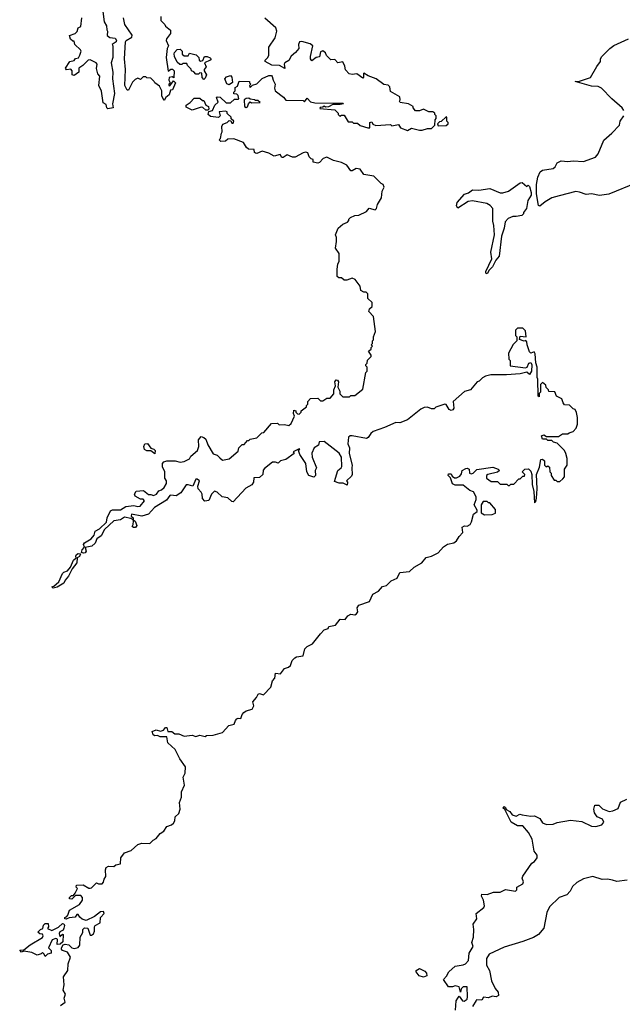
# Model space of a CAD drawing. Extents: x 2472589 to 2662339, y 701009 to 849030.
# Tile 74 of 256: x 2593812 to 2598368, y 713719 to 721162. Entities that reach past the tile are written whole.
import ezdxf

# ---------------------------------------------------------------- set-up
doc = ezdxf.new("R2010")
doc.units = 0

msp = doc.modelspace()

# ---------------------------------------------------------------- linework, layer by layer
at = {"layer": '0CON05XD'}
for points in [[(2594442, 721225), (2594452, 721145), (2594467.5, 721115), (2594470, 721085), (2594476.7, 721075), (2594473, 721043), (2594495, 721027.1), (2594535, 721022), (2594544, 721005), (2594542.5, 720995), (2594512.5, 720975), (2594517.5, 720965), (2594516.7, 720875), (2594503.8, 720835), (2594516, 720765), (2594514.2, 720714.2), (2594528.8, 720605), (2594513.3, 720526.7), (2594520, 720495), (2594478.3, 720488.3), (2594470, 720495), (2594465, 720520), (2594443, 720533), (2594431.7, 720621.7), (2594410, 720665), (2594417.5, 720735), (2594403, 720753), (2594392.5, 720792.5), (2594397.5, 720825), (2594390, 720835), (2594345, 720857.5), (2594330, 720855), (2594290, 720815), (2594260, 720795), (2594260, 720765), (2594225, 720740), (2594210, 720745), (2594210, 720775), (2594198.3, 720788.3), (2594167, 720783), (2594157.5, 720795), (2594192.5, 720845), (2594225, 720853.3), (2594235, 720867.5), (2594257, 720873), (2594267, 720893), (2594276.7, 720925), (2594272.5, 720935), (2594230, 720975), (2594225, 721000), (2594215, 721000), (2594197.5, 721015), (2594188.3, 721041.7), (2594233, 721057), (2594247, 721073), (2594255, 721100), (2594275, 721110), (2594282.5, 721175)], [(2594880, 721185), (2594880, 721155), (2594910, 721125), (2594913.6, 721113.6), (2594951.7, 721081.7), (2594951.7, 721058.3), (2594922, 721018), (2594918.8, 721005), (2594937.5, 720965), (2594928, 720945), (2594919.2, 720875), (2594933.9, 720773.9), (2594955, 720787.5), (2594967.5, 720787.5), (2594980, 720775), (2594978.3, 720721.7), (2594965, 720730), (2594943.3, 720725), (2594940, 720705), (2594950, 720685), (2594940, 720675), (2594940, 720665), (2594948.3, 720661.7), (2594975, 720700), (2594990, 720685), (2594968.3, 720631.7), (2594951.7, 720628.3), (2594942.5, 720595), (2594917.5, 720575), (2594905, 720550), (2594887.5, 720585), (2594886.7, 720625), (2594869.3, 720659.3), (2594833.6, 720683.6), (2594830, 720695), (2594805, 720720), (2594773, 720723), (2594765, 720730), (2594745, 720730), (2594735, 720720), (2594725, 720710), (2594705, 720720), (2594685, 720710), (2594665, 720690), (2594635, 720630), (2594625, 720630), (2594607.5, 720665), (2594611.2, 720785), (2594603.8, 720865), (2594613.3, 720995), (2594617.5, 721005), (2594659.5, 721030.5), (2594663.8, 721045), (2594606.1, 721126.1), (2594596.7, 721175)], [(2596212.5, 719275), (2596217.5, 719315), (2596227, 719337), (2596227.5, 719395), (2596200, 719435), (2596207.5, 719485), (2596207.5, 719515), (2596200, 719535), (2596220, 719585), (2596253.9, 719616.1), (2596289.3, 719630.7), (2596300, 719645), (2596300, 719655), (2596313.3, 719666.7), (2596345, 719682.5), (2596376.7, 719683.3), (2596435, 719712.5), (2596455, 719737.5), (2596500, 719725), (2596510, 719735), (2596517.5, 719765), (2596547.5, 719815), (2596553.6, 719866.4), (2596567.5, 719895), (2596560, 719915), (2596545, 719922.5), (2596488.3, 719978.3), (2596415, 719992.5), (2596385, 720032.5), (2596355, 720037.5), (2596325, 720020), (2596315, 720020), (2596285, 720062.5), (2596245, 720082.5), (2596185, 720097.5), (2596135, 720122.5), (2596106.4, 720113.6), (2596077.7, 720082.3), (2596065, 720076.7), (2596030, 720085), (2596030, 720105), (2596015, 720110), (2596000, 720125), (2595990, 720155), (2595975, 720160), (2595954.1, 720155.9), (2595895, 720123.3), (2595873.6, 720123.6), (2595835, 720140), (2595805, 720120), (2595795, 720120), (2595781.7, 720141.7), (2595735, 720130), (2595695, 720152.5), (2595645, 720167.5), (2595605, 720151.2), (2595595, 720152.5), (2595588.3, 720158.3), (2595585, 720180), (2595543.2, 720183.2), (2595528, 720195), (2595505, 720232.5), (2595431.7, 720261.7), (2595385, 720260), (2595367, 720243), (2595331.7, 720241.7), (2595320, 720255), (2595330, 720265), (2595337.5, 720305), (2595342.5, 720315), (2595340, 720355), (2595347, 720373), (2595380, 720385), (2595395, 720400), (2595408.3, 720398.3), (2595415, 720380), (2595425, 720380), (2595430, 720395), (2595411.7, 720411.7), (2595410, 720425), (2595381.7, 720451.7), (2595380, 720465), (2595369.3, 720469.3), (2595320, 720465), (2595327.5, 720435), (2595315, 720422.5), (2595255, 720430), (2595237.5, 720445), (2595241.7, 720468.3), (2595270, 720475), (2595287.5, 720515), (2595311.7, 720538.3), (2595300, 720575), (2595305, 720580), (2595327, 720577), (2595373, 720533), (2595405, 720532.5), (2595435, 720560), (2595465, 720560), (2595470, 720565), (2595465, 720590), (2595455, 720600), (2595431.7, 720601.7), (2595430, 720615), (2595440, 720625), (2595441.7, 720648.3), (2595460, 720660), (2595471.7, 720698.3), (2595550, 720695), (2595550, 720685), (2595560, 720675), (2595550, 720665), (2595555, 720650), (2595571.7, 720668.3), (2595605, 720677.5), (2595645, 720716.7), (2595695, 720740), (2595715, 720740), (2595721.7, 720731.7), (2595727.5, 720705), (2595743.3, 720675), (2595737.5, 720645), (2595742.5, 720625), (2595805.7, 720575.7), (2595825, 720553.3), (2595955, 720550), (2595965, 720540), (2595985, 720570), (2596011.2, 720541.2), (2596042.7, 720532.7), (2596255, 720530), (2596260, 720525), (2596235, 720520), (2596178.3, 720521.7), (2596147, 720503), (2596125, 720500), (2596115, 720507.5), (2596105, 720500), (2596083, 720497), (2596081.7, 720491.7), (2596195, 720481.2), (2596220, 720455), (2596220, 720445), (2596231.7, 720431.7), (2596245, 720440), (2596265, 720440), (2596295, 720390), (2596325, 720390), (2596335, 720380), (2596365, 720380), (2596385, 720362.5), (2596443.3, 720343.3), (2596460, 720345), (2596460, 720385), (2596475, 720390), (2596481.7, 720371.7), (2596505, 720362.5), (2596615, 720370), (2596625, 720360), (2596675, 720370), (2596690, 720345), (2596745, 720323.3), (2596775, 720342.5), (2596835, 720326.7), (2596855, 720326.7), (2596895, 720340), (2596925, 720340), (2596950, 720365), (2596952.5, 720405), (2596960, 720415), (2596960, 720435), (2596950, 720445), (2596950, 720455), (2596936.4, 720466.4), (2596905, 720466.7), (2596865, 720486.7), (2596835, 720474.2), (2596805, 720474.2), (2596787.5, 720495), (2596786.4, 720506.4), (2596752.5, 720525), (2596687.5, 720535), (2596682.5, 720545), (2596687.5, 720555), (2596685, 720580), (2596615, 720620), (2596610, 720655), (2596598.3, 720668.3), (2596565, 720672.5), (2596505.8, 720715.8), (2596447.5, 720737.5), (2596415, 720757.5), (2596410, 720755), (2596411.7, 720728.3), (2596405, 720720), (2596361.7, 720751.7), (2596325, 720748.8), (2596303.9, 720753.9), (2596275, 720782.5), (2596270.5, 720810.5), (2596255, 720842.5), (2596216.7, 720836.7), (2596195, 720860), (2596165, 720857.5), (2596131.7, 720891.7), (2596125, 720912.5), (2596105, 720926.7), (2596085, 720920), (2596078.3, 720881.7), (2596053, 720877), (2596021.7, 720851.7), (2596010, 720865), (2596010, 720885), (2596028.8, 720965), (2596009.1, 720979.1), (2595945, 720996.2), (2595926.4, 720993.6), (2595918.8, 720975), (2595922.5, 720945), (2595896.1, 720913.9), (2595865, 720887.5), (2595846.4, 720853.6), (2595817.5, 720835), (2595812.5, 720825), (2595817.5, 720792.5), (2595776.4, 720816.4), (2595718.3, 720818.3), (2595667.5, 720845), (2595667.5, 720855), (2595687.5, 720875), (2595696.4, 720893.6), (2595696.7, 720955), (2595742.5, 721025), (2595756.7, 721075), (2595749.3, 721099.3), (2595665, 721172.5)], [(2598380, 720475), (2598366.7, 720495), (2598287.5, 720565), (2598210, 720645), (2598185, 720656.7), (2598135, 720660.6), (2598010, 720695), (2598045, 720697.5), (2598127.5, 720725), (2598175, 720807.5), (2598202.5, 720845), (2598202.5, 720865), (2598212.5, 720885), (2598272.5, 720945), (2598304.1, 720965.9), (2598415, 721016.7)], [(2595205, 720710), (2595192.5, 720725), (2595188.3, 720758.3), (2595175, 720760), (2595165, 720750), (2595145, 720750), (2595128.3, 720768.3), (2595110, 720775), (2595108.3, 720788.3), (2595080, 720815), (2595075, 720830), (2595045, 720830), (2595037, 720823), (2595022.5, 720822.5), (2595001.7, 720841.7), (2594983, 720883), (2594980, 720905), (2594982.5, 720915), (2595003.6, 720936.4), (2595025, 720940), (2595040, 720925), (2595041.7, 720901.7), (2595055, 720890), (2595085, 720890), (2595095, 720910), (2595147, 720897), (2595167, 720877), (2595170, 720855), (2595178.3, 720848.3), (2595197.5, 720852.5), (2595210, 720885), (2595230, 720885), (2595253, 720873), (2595260, 720865), (2595252.5, 720855), (2595210, 720835), (2595222.5, 720805), (2595207.5, 720785), (2595207.5, 720775), (2595223.3, 720745), (2595215, 720720), (2595205, 720710)], [(2595395, 720670), (2595377, 720677), (2595362.5, 720715), (2595375, 720730), (2595405, 720740), (2595417, 720727), (2595421.7, 720688.3), (2595395, 720670)], [(2595235, 720477.5), (2595218.3, 720478.3), (2595197, 720497), (2595185, 720500), (2595115, 720477.5), (2595071.7, 720501.7), (2595070, 720515), (2595100, 720535), (2595131.7, 720568.3), (2595175, 720570), (2595195, 720550), (2595205, 720550), (2595220, 720515), (2595240, 720505), (2595242.5, 720485), (2595235, 720477.5)], [(2595525, 720497.5), (2595535, 720502.5), (2595543, 720527), (2595555, 720540), (2595563.8, 720533.8), (2595630, 720535), (2595611.7, 720551.7), (2595595, 720550), (2595587, 720557), (2595555, 720560), (2595545, 720570), (2595525, 720567.5), (2595510, 720555), (2595512.5, 720505), (2595525, 720497.5)], [(2596975, 720360), (2597035, 720362.5), (2597050, 720375), (2597050, 720385), (2597040, 720395), (2597040, 720425), (2597035, 720427.5), (2596998.3, 720391.7), (2596985, 720390), (2596970, 720375), (2596975, 720360)], [(2598475, 719930), (2598265, 719844.3), (2598195, 719834), (2598135, 719846.7), (2598095, 719840), (2598045, 719858.8), (2598015, 719862), (2597889.2, 719830.8), (2597834.4, 719815.6), (2597783.9, 719786.1), (2597745, 719753.3), (2597735, 719757.5), (2597717.9, 719845), (2597720, 719915), (2597728.8, 719971.2), (2597747, 720013), (2597765, 720024), (2597845, 720036.2), (2597860, 720050), (2597875, 720078.8), (2597904.4, 720095.6), (2597955, 720088.8), (2597995.9, 720095.9), (2598075, 720091.2), (2598165, 720122.5), (2598185, 720147.5), (2598227.5, 720252.5), (2598289.4, 720305), (2598346.2, 720365), (2598352.5, 720395), (2598380, 720435)], [(2597345, 719241.2), (2597336.2, 719246.2), (2597335, 719257.5), (2597382.5, 719355), (2597374.4, 719405), (2597401.9, 719535), (2597397, 719607), (2597388.8, 719638.8), (2597388, 719735), (2597368.1, 719758.1), (2597343.2, 719773.2), (2597235, 719793.3), (2597202.1, 719787.9), (2597125, 719736.2), (2597114.2, 719754.2), (2597120, 719780), (2597175, 719843.3), (2597205, 719853.8), (2597235, 719876.2), (2597283.9, 719873.9), (2597365, 719886.7), (2597445, 719854.2), (2597465, 719852), (2597506.7, 719865), (2597595, 719930), (2597611.7, 719931.7), (2597645, 719900), (2597655, 719910), (2597665, 719900), (2597678.9, 719855), (2597678, 719835), (2597653.3, 719795), (2597642.5, 719735), (2597620, 719705), (2597620, 719695), (2597607, 719683), (2597565, 719673.3), (2597540, 719675), (2597505, 719660), (2597482, 719635), (2597474.4, 719585), (2597453.8, 719526.2), (2597435.6, 719375), (2597412.5, 719345), (2597386.7, 719293.3), (2597360.9, 719269.1), (2597345, 719241.2)], [(2596085, 716518.8), (2596115, 716548.8), (2596145, 716560), (2596150, 716575), (2596200, 716585), (2596235, 716630), (2596271.7, 716628.3), (2596293.6, 716656.4), (2596315, 716667.5), (2596345, 716662.5), (2596359.3, 716670.7), (2596367.5, 716685), (2596362.5, 716715), (2596375, 716736.7), (2596456.4, 716763.6), (2596480.7, 716819.3), (2596525, 716842.5), (2596555, 716877.5), (2596586.1, 716883.9), (2596619.3, 716920.7), (2596665, 716940), (2596685, 716984), (2596758.3, 716991.7), (2596795, 717022.5), (2596852.5, 717055), (2596885, 717096.7), (2596925, 717106.7), (2596975, 717131.2), (2597015, 717177.5), (2597045, 717196.2), (2597093.6, 717206.4), (2597115, 717222.5), (2597133.3, 717255), (2597162.5, 717285), (2597157.5, 717325), (2597173.6, 717336.4), (2597195, 717333.3), (2597217.5, 717345), (2597228.8, 717365), (2597242.5, 717425), (2597270, 717445), (2597270, 717455), (2597247.5, 717495), (2597262.5, 717535), (2597262.5, 717555), (2597243, 717593), (2597215, 717603.3), (2597165, 717643.3), (2597105, 717643.3), (2597085, 717652.5), (2597068.3, 717698.3), (2597050, 717715), (2597055, 717730), (2597075, 717730), (2597081.7, 717711.7), (2597098.3, 717698.3), (2597115, 717697.5), (2597139.3, 717710.7), (2597151.7, 717728.3), (2597157.5, 717755), (2597185, 717770), (2597195, 717772.5), (2597210, 717765), (2597213, 717733), (2597225, 717730), (2597240, 717735), (2597268.3, 717761.7), (2597389.3, 717779.3), (2597430, 717765), (2597440, 717755), (2597425, 717742.5), (2597350, 717725), (2597340, 717715), (2597340, 717695), (2597375, 717670), (2597425, 717670), (2597445, 717650), (2597495, 717650), (2597505, 717640), (2597515, 717640), (2597525, 717650), (2597548.3, 717651.7), (2597585, 717690), (2597595, 717690), (2597615, 717710), (2597628.3, 717711.7), (2597630, 717725), (2597610, 717745), (2597630, 717765), (2597657.5, 717767.5), (2597675, 717750), (2597683.3, 717725), (2597687, 717647), (2597700, 717595), (2597705, 717510), (2597715, 717520), (2597718.8, 717545), (2597723.3, 717615), (2597720, 717725), (2597741.7, 717778.3), (2597751.7, 717838.3), (2597765, 717840), (2597778.3, 717828.3), (2597780, 717795), (2597791.7, 717781.7), (2597805, 717790), (2597818.3, 717778.3), (2597820, 717745), (2597830, 717735), (2597830, 717715), (2597851.7, 717681.7), (2597865, 717680), (2597875, 717670), (2597895, 717670), (2597918.3, 717691.7), (2597930, 717705), (2597930, 717765), (2597950, 717795), (2597950, 717845), (2597941.7, 717881.7), (2597930, 717905), (2597875, 717960), (2597848.3, 717968.3), (2597835, 717980), (2597805, 717980), (2597795, 717990), (2597765, 717990), (2597757.5, 718015), (2597775, 718022.5), (2597795, 718010), (2597885, 718010), (2597915, 718030), (2597955, 718030), (2597965, 718040), (2597995, 718050), (2598020, 718075), (2598030, 718105), (2598030, 718155), (2598021.7, 718191.7), (2598010, 718215), (2597995, 718220), (2597968.3, 718248.3), (2597931.7, 718251.7), (2597920, 718265), (2597910, 718295), (2597870, 718315), (2597858.3, 718348.3), (2597811.7, 718351.7), (2597810, 718365), (2597791.7, 718381.7), (2597788.3, 718398.3), (2597765, 718420), (2597750, 718405), (2597750, 718345), (2597740, 718335), (2597738.3, 718311.7), (2597732.5, 718315), (2597730, 718445), (2597723, 718457), (2597723.3, 718535), (2597713, 718567), (2597710, 718635), (2597701.7, 718651.7), (2597675, 718640), (2597665, 718650), (2597647.5, 718705), (2597647, 718727), (2597637.5, 718737.5), (2597625, 718732.5), (2597590, 718745), (2597595, 718770), (2597640, 718765), (2597635, 718810), (2597615, 718830), (2597575, 718830), (2597560, 718815), (2597560, 718775), (2597570, 718765), (2597570, 718735), (2597543, 718707), (2597508.3, 718641.7), (2597510, 718595), (2597520, 718585), (2597520, 718545), (2597635, 718530), (2597647.5, 718535), (2597660, 718565), (2597675, 718570), (2597683, 718553), (2597680, 718505), (2597665, 718480), (2597645, 718497.5), (2597595, 718486), (2597493, 718477), (2597373.3, 718476.7), (2597333, 718467), (2597310, 718455), (2597285, 718430), (2597270, 718425), (2597220, 718365), (2597175, 718350), (2597090, 718275), (2597093.3, 718225), (2597086.7, 718213.3), (2597075, 718208.8), (2597060, 718215), (2597035, 718252.5), (2597025, 718256.7), (2596958.3, 718231.7), (2596945, 718220), (2596925, 718220), (2596895, 718232.5), (2596870.7, 718229.3), (2596845, 718217.5), (2596745, 718136.2), (2596686.1, 718113.9), (2596655, 718116.7), (2596570.8, 718079.2), (2596485, 718050), (2596465.9, 718034.1), (2596447.7, 718002.3), (2596435, 717996.7), (2596325, 718016.7), (2596310, 718015), (2596297.5, 718005), (2596293.9, 717956.1), (2596306.4, 717926.4), (2596302.7, 717882.7), (2596326.7, 717795), (2596322.5, 717775), (2596326.7, 717723.3), (2596320, 717710), (2596282.5, 717675), (2596290, 717665), (2596287, 717643), (2596257, 717657), (2596227, 717657), (2596191.7, 717671.7), (2596216.1, 717753.9), (2596242.5, 717775), (2596246.7, 717785), (2596246, 717855), (2596226.7, 717885), (2596115, 717972.5), (2596075, 717970), (2596070, 717945), (2596037.5, 717925), (2596020, 717885), (2596022.5, 717855), (2596056.7, 717775), (2596047, 717753), (2596048.8, 717715), (2596035, 717702.5), (2595997, 717717), (2595983, 717743), (2595976.4, 717806.4), (2595930, 717875), (2595920, 717905), (2595930, 717915), (2595925, 717917.5), (2595880, 717895), (2595888.3, 717881.7), (2595825, 717837.5), (2595783, 717827), (2595765, 717810), (2595745, 717817.5), (2595723, 717817), (2595661.7, 717768.3), (2595653, 717757), (2595650, 717725), (2595625, 717700), (2595581.7, 717698.3), (2595580, 717665), (2595567.5, 717645), (2595520.7, 717619.3), (2595425, 717517.5), (2595415, 717520), (2595387, 717547), (2595343.9, 717553.9), (2595305, 717590), (2595285, 717597.5), (2595263.1, 717575), (2595243, 717527), (2595211.7, 717521.7), (2595193.6, 717543.6), (2595192.5, 717575), (2595185, 717590), (2595162.5, 717615), (2595160, 717635), (2595170.8, 717675), (2595155, 717689.2), (2595145, 717687.5), (2595120, 717635), (2595086.4, 717646.4), (2595070, 717645), (2595030, 717585), (2594995, 717562.5), (2594955, 717568.8), (2594947.5, 717565), (2594921.2, 717528.8), (2594832.5, 717475), (2594787, 717423), (2594735, 717410), (2594657, 717423), (2594655, 717410), (2594670, 717395), (2594670, 717380), (2594685, 717370), (2594697, 717337), (2594687, 717323), (2594673, 717323), (2594661.7, 717331.7), (2594670, 717345), (2594671.7, 717371.7), (2594670, 717380), (2594651.7, 717391.7), (2594605, 717401.2), (2594575, 717382), (2594525, 717374.3), (2594452.8, 717307.2), (2594428.8, 717261.2), (2594395, 717237.5), (2594383.8, 717205), (2594358.1, 717181.9), (2594308.3, 717171.7), (2594315.8, 717145), (2594307.2, 717132.8), (2594295, 717129.4), (2594280, 717135), (2594284.5, 717155.5), (2594302.5, 717175), (2594295.8, 717195), (2594303.4, 717206.6), (2594353.1, 717236.9), (2594374.3, 717265), (2594383.4, 717296.6), (2594416.5, 717313.5), (2594467.8, 717362.2), (2594472.9, 717397.1), (2594500, 717450), (2594515, 717456.7), (2594575, 717457.5), (2594615, 717480.8), (2594675, 717488.8), (2594705, 717481.2), (2594722.5, 717485), (2594755.8, 717525.8), (2594745, 717536.7), (2594725, 717537.5), (2594685, 717560), (2594680, 717575), (2594693, 717597), (2594748.3, 717601.7), (2594785, 717573.3), (2594805, 717573.3), (2594825, 717564), (2594846.7, 717575), (2594865, 717600), (2594885, 717607.5), (2594905, 717626.7), (2594922.5, 717655), (2594922.5, 717675), (2594910, 717695), (2594910, 717745), (2594891.7, 717781.7), (2594892, 717808), (2594901.7, 717818.3), (2594925, 717826.2), (2594986.7, 717826.7), (2595025, 717817.5), (2595055, 717822.5), (2595095, 717842.5), (2595105, 717862.5), (2595157.5, 717905), (2595167.5, 717935), (2595163.3, 717985), (2595185, 718010), (2595205, 718004.2), (2595220, 717990), (2595235, 717947.5), (2595275, 717880), (2595305, 717870), (2595325, 717850), (2595345, 717832.5), (2595397, 717843), (2595465, 717900), (2595470, 717925), (2595495, 717950), (2595508.3, 717951.7), (2595535, 717980), (2595545, 717980), (2595555, 717990), (2595605, 718000), (2595641.7, 718038.3), (2595658.3, 718041.7), (2595715, 718110), (2595761.7, 718111.7), (2595775, 718100), (2595815, 718102.5), (2595847, 718093), (2595865, 718110), (2595890, 718165), (2595882.5, 718185), (2595885, 718210), (2595900, 718205), (2595900, 718195), (2595911.7, 718181.7), (2595925, 718180), (2595940, 718195), (2595940, 718205), (2595980, 718235), (2595980, 718245), (2595990, 718255), (2595990, 718275), (2596011.7, 718298.3), (2596065, 718300), (2596085, 718280), (2596105, 718280), (2596135, 718300), (2596158.3, 718301.7), (2596187, 718333), (2596186.7, 718365), (2596200, 718395), (2596193.8, 718425), (2596205, 718440), (2596215, 718437.5), (2596223.3, 718425), (2596217.5, 718385), (2596233.3, 718355), (2596233, 718333), (2596255, 718310), (2596305, 718310), (2596315, 718320), (2596345, 718320), (2596405, 718370), (2596430, 718495), (2596440, 718505), (2596440, 718535), (2596430, 718545), (2596430, 718555), (2596440, 718565), (2596441.7, 718588.3), (2596470, 718615), (2596470, 718625), (2596450, 718655), (2596468.3, 718671.7), (2596470, 718685), (2596480, 718695), (2596470, 718705), (2596480, 718715), (2596480, 718735), (2596487, 718743), (2596487.5, 718765), (2596502.5, 718805), (2596487, 718917), (2596452.5, 718955), (2596457.5, 718975), (2596477.5, 718995), (2596477.5, 719025), (2596443.3, 719053.3), (2596445, 719090), (2596431.7, 719101.7), (2596413, 719103), (2596390, 719115), (2596387, 719147), (2596348.3, 719198.3), (2596325, 719207.5), (2596285, 719193.3), (2596265, 719192.5), (2596245, 719210), (2596225, 719210), (2596211.7, 719221.7), (2596212.5, 719275)], [(2594835, 717880), (2594802.5, 717902.5), (2594773.9, 717903.9), (2594755, 717912.5), (2594751.2, 717935), (2594758.8, 717955), (2594778.3, 717958.3), (2594803.3, 717923.3), (2594827.5, 717915), (2594836.2, 717905), (2594835, 717880)], [(2597325, 717420), (2597385, 717422.5), (2597408.3, 717431.7), (2597408.3, 717458.3), (2597365, 717510), (2597355, 717510), (2597345, 717520), (2597315, 717520), (2597300, 717495), (2597300, 717435), (2597325, 717420)], [(2594065, 716864.2), (2594054.2, 716875), (2594070.7, 716879.3), (2594107.5, 716912.5), (2594135, 716976), (2594145, 716985.8), (2594174.3, 716995.7), (2594196, 717024), (2594218.6, 717075), (2594240, 717095), (2594236.2, 717106.2), (2594240.7, 717119.3), (2594255, 717126.9), (2594272.5, 717125), (2594265.8, 717105), (2594246.2, 717093.8), (2594244.2, 717055), (2594208.3, 717011.7), (2594180.8, 716955), (2594155.8, 716925), (2594146.8, 716903.2), (2594095, 716872), (2594065, 716864.2)], [(2594120.7, 713709.3), (2594156.4, 713733.6), (2594147.5, 713765), (2594157.5, 713795), (2594140, 713825), (2594147.5, 713865), (2594143.3, 713925), (2594176.4, 713973.6), (2594180, 714025), (2594197.5, 714075), (2594175, 714112.5), (2594136.4, 714126.4), (2594127.5, 714135), (2594127.5, 714145), (2594141.7, 714168.3), (2594155, 714172.5), (2594185, 714167.5), (2594206.4, 714146.4), (2594225, 714140), (2594255, 714147.5), (2594267.5, 714165), (2594270, 714225), (2594288.8, 714261.2), (2594290, 714285), (2594303, 714297), (2594327.5, 714295), (2594345, 714240), (2594355, 714240), (2594369.3, 714250.7), (2594378.3, 714271.7), (2594377, 714303), (2594382.5, 714315), (2594420, 714335), (2594422.5, 714375), (2594450, 714405), (2594445, 714420), (2594423, 714417), (2594376.7, 714383.3), (2594315, 714352.5), (2594285, 714362.5), (2594267, 714377), (2594255, 714397.5), (2594245, 714397.5), (2594231.7, 714378.3), (2594187.3, 714372.7), (2594165, 714362), (2594152.5, 714365), (2594153.3, 714375), (2594168.6, 714381.4), (2594177, 714393), (2594190, 714430), (2594265, 714473.3), (2594287.5, 714505), (2594287, 714527), (2594275, 714540), (2594235, 714540), (2594207, 714513), (2594190, 714515), (2594190, 714525), (2594205, 714540), (2594218.3, 714541.7), (2594231.7, 714558.3), (2594250, 714595), (2594240, 714605), (2594241.7, 714618.3), (2594291.7, 714621.7), (2594335, 714597.5), (2594345, 714597.5), (2594355, 714600), (2594393, 714637), (2594408.3, 714628.3), (2594435, 714630), (2594447, 714643), (2594450, 714665), (2594462.5, 714685), (2594460, 714735), (2594467, 714753), (2594485, 714762.5), (2594525, 714760), (2594538.3, 714771.7), (2594575, 714780), (2594577.5, 714825), (2594605, 714862.5), (2594655, 714882.5), (2594705, 714926.7), (2594735, 714936.7), (2594795, 714933.3), (2594820.7, 714959.3), (2594845, 714972.5), (2594875, 715010), (2594903, 715027), (2594925, 715062.5), (2594960, 715075), (2594975, 715087.5), (2594986.2, 715105), (2594987.5, 715135), (2595015, 715160), (2595026.7, 715195), (2595020, 715245), (2595036.7, 715285), (2595036.7, 715325), (2595057.5, 715375), (2595047.5, 715435), (2595063, 715467), (2595066.7, 715515), (2595023.3, 715575), (2594987.5, 715645), (2594933.3, 715695), (2594925, 715740), (2594875, 715740), (2594855, 715750), (2594835, 715747.5), (2594822.5, 715755), (2594815, 715780), (2594845, 715792.5), (2594877, 715783), (2594898.3, 715791.7), (2594915, 715810), (2594925, 715810), (2594931.7, 715781.7), (2594961.7, 715781.7), (2594985, 715762.5), (2595015, 715762.5), (2595055, 715746.7), (2595115, 715753.3), (2595145, 715742.5), (2595175, 715752.5), (2595215, 715742.5), (2595225, 715750), (2595275, 715752.5), (2595346.1, 715773.9), (2595393.9, 715826.1), (2595433, 715837), (2595443.3, 715865), (2595455, 715877.5), (2595465, 715882.5), (2595485, 715880), (2595495, 715910), (2595507.5, 715925), (2595525, 715936.7), (2595569.3, 715950.7), (2595583.3, 715975), (2595574.1, 716005.9), (2595602.3, 716037.7), (2595615, 716062.5), (2595625, 716067.5), (2595655, 716057.5), (2595710, 716115), (2595724, 716165), (2595740, 716185), (2595745, 716222.5), (2595785, 716217.5), (2595815, 716257.5), (2595845, 716267.5), (2595859.3, 716280.7), (2595871.7, 716318.3), (2595891.7, 716338.3), (2595905, 716346.2), (2595956.4, 716353.6), (2595967.5, 716405), (2595986.4, 716423.6), (2596026.4, 716443.6), (2596085, 716518.8)], [(2597107.5, 713675), (2597112.5, 713745), (2597123.9, 713766.1), (2597135, 713780), (2597160, 713745), (2597173, 713743), (2597195, 713757.5), (2597198, 713775), (2597195, 713850), (2597165, 713850), (2597150, 713835), (2597145, 713810), (2597135, 713850), (2597105, 713857.5), (2597085, 713850), (2597055, 713850), (2597016.2, 713905), (2597039.2, 713930.8), (2597056.1, 713963.9), (2597105, 714006.7), (2597165, 714016.7), (2597182.5, 714025), (2597205, 714050), (2597208.8, 714105), (2597240, 714155), (2597231.2, 714185), (2597243.6, 714226.4), (2597246.2, 714285), (2597241.2, 714325), (2597266.7, 714365), (2597262.5, 714405), (2597320, 714450), (2597326.4, 714463.6), (2597318.8, 714505), (2597303.8, 714535), (2597305, 714550), (2597345, 714547.5), (2597393.6, 714566.4), (2597445, 714566.2), (2597485, 714587.5), (2597560, 714575), (2597570, 714585), (2597570, 714605), (2597615, 714630), (2597620, 714645), (2597611.2, 714671.2), (2597615, 714687.5), (2597682.5, 714785), (2597705, 714797.5), (2597723.3, 714825), (2597723.3, 714845), (2597702, 714875), (2597685.8, 714965.8), (2597657.7, 715017.7), (2597615, 715066.7), (2597575, 715067.5), (2597527.5, 715095), (2597480.7, 715190.7), (2597464.2, 715205), (2597475, 715213.8), (2597485, 715206), (2597490.7, 715190.7), (2597516.2, 715175), (2597535, 715150), (2597565, 715140), (2597593.6, 715156.4), (2597611.7, 715151.7), (2597675, 715140), (2597705, 715142.5), (2597745, 715123.3), (2597765, 715090), (2597795, 715076.7), (2597845, 715080), (2597875.9, 715094.1), (2597975, 715110), (2598061.2, 715101.2), (2598135, 715064.2), (2598168.3, 715061.7), (2598213.3, 715075), (2598227.5, 715095), (2598218.8, 715118.8), (2598176.7, 715135), (2598156.2, 715165), (2598152.5, 715195), (2598160, 715225), (2598190, 715225), (2598216.7, 715196.7), (2598267, 715177), (2598295, 715180), (2598335, 715200), (2598353.6, 715246.4), (2598400.7, 715269.3)], [(2598405, 714656.2), (2598325, 714647.7), (2598294.2, 714655.8), (2598255, 714665.6), (2598215, 714662.9), (2598145, 714684.4), (2598075, 714667.5), (2598025, 714639.4), (2597990, 714610), (2597973.1, 714575), (2597949.2, 714545), (2597890, 714525), (2597816.2, 714455), (2597797.1, 714412.9), (2597774, 714295), (2597735, 714245.6), (2597695, 714223.5), (2597615, 714192.5), (2597475, 714150), (2597361.7, 714098.3), (2597340, 714065), (2597342, 714015), (2597363.8, 713975), (2597378, 713895), (2597407.3, 713837.3), (2597429.5, 713809.5), (2597432.5, 713785), (2597415, 713773.8), (2597385, 713778.8), (2597355, 713766.7), (2597318.3, 713771.7), (2597305, 713750), (2597265, 713752.5), (2597262, 713748)], [(2594005, 714080), (2593998.3, 714098.3), (2593985, 714110), (2593975, 714100), (2593945, 714090), (2593905, 714110), (2593845, 714120), (2593825, 714113.3), (2593812.5, 714127.5), (2593845, 714130), (2593891.4, 714168.6), (2593985, 714223.3), (2593990, 714235), (2593985, 714250), (2593965, 714252.5), (2593950, 714265), (2593970, 714285), (2593988.3, 714291.7), (2593993, 714317), (2594005, 714330), (2594028.3, 714328.3), (2594030, 714305), (2594021.7, 714291.7), (2594055, 714277.5), (2594105, 714302), (2594135, 714330), (2594145, 714327.5), (2594150, 714315), (2594147, 714293), (2594140, 714280), (2594115, 714266.7), (2594110, 714255), (2594115, 714230), (2594135, 714250), (2594140, 714245), (2594138.3, 714191.7), (2594117.5, 714172.5), (2594095, 714170), (2594097.5, 714207.5), (2594093, 714213), (2594085, 714216.2), (2594056.7, 714205), (2594030, 714145), (2594050, 714125), (2594050, 714105), (2594021.7, 714098.3), (2594005, 714080)], [(2596865, 713923.8), (2596832.5, 713935), (2596810, 713965), (2596810, 713975), (2596835, 713988), (2596875, 713970), (2596886.7, 713955), (2596890, 713935), (2596865, 713923.8)], [(2597262, 713748), (2597235, 713702.5)]]:
    msp.add_lwpolyline(points, dxfattribs=at)

doc.saveas('drawing.dxf')
